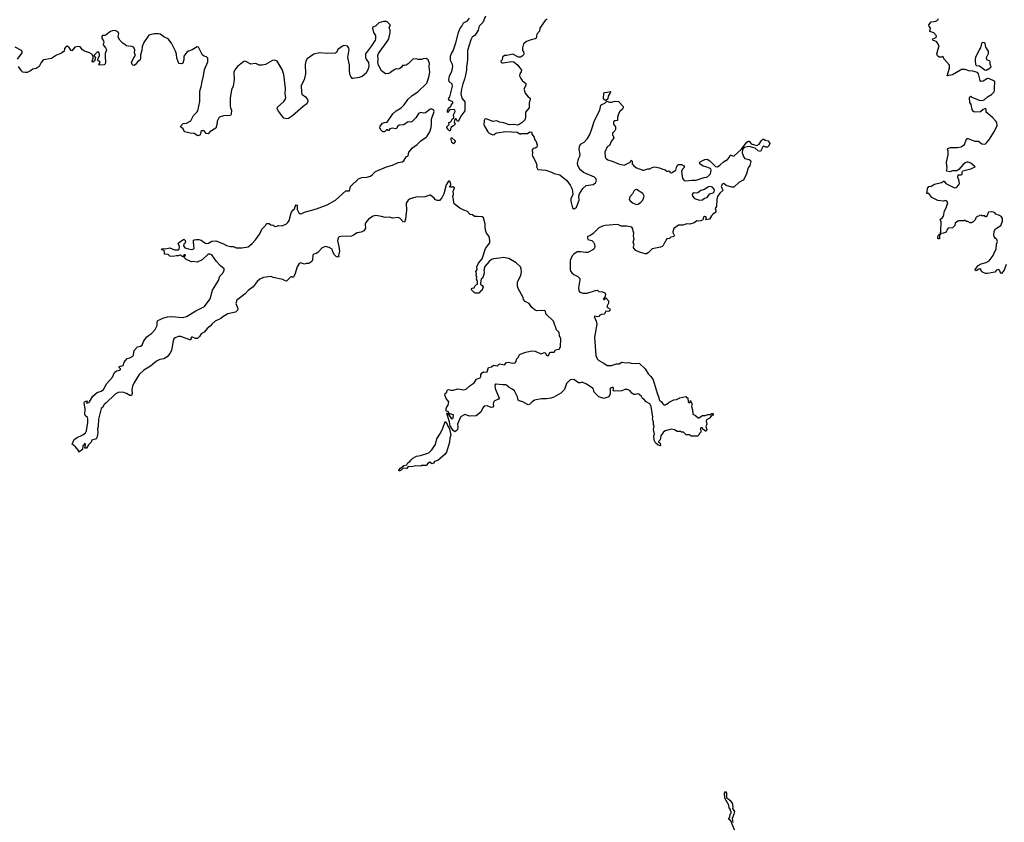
# Model space of a CAD drawing. Extents: x 2239781 to 2394849, y 665654 to 770575.
# Tile 129 of 147: x 2347318 to 2361405, y 721171 to 732647. Entities that reach past the tile are written whole.
import ezdxf

# ---------------------------------------------------------------- set-up
doc = ezdxf.new("R2010")
doc.units = 0

msp = doc.modelspace()

# ---------------------------------------------------------------- linework, layer by layer
at = {"layer": '0CON10XD'}
for points in [[(2353984, 732696), (2353944, 732605), (2353893, 732555), (2353876, 732495), (2353833, 732425), (2353794, 732396), (2353771, 732359), (2353724, 732205), (2353725, 732075), (2353709, 731975), (2353712, 731925), (2353697, 731855), (2353684, 731795), (2353659, 731731), (2353639, 731655), (2353631, 731585), (2353646, 731525), (2353685, 731470), (2353686, 731345), (2353631, 731269), (2353595, 731198), (2353582, 731192), (2353565, 731230), (2353555, 731230), (2353545, 731220), (2353532, 731185), (2353548, 731155), (2353525, 731128), (2353486, 731104), (2353475, 731060), (2353465, 731058)], [(2352755, 731948), (2352735, 731938), (2352715, 731942), (2352695, 731938), (2352645, 731910), (2352620, 731885), (2352595, 731877), (2352554, 731874), (2352493, 731915), (2352453, 731995), (2352440, 732045), (2352447, 732075), (2352443, 732135), (2352453, 732165), (2352585, 732348), (2352599, 732375), (2352618, 732465), (2352618, 732495), (2352602, 732535), (2352620, 732555), (2352620, 732575), (2352577, 732617), (2352563, 732623), (2352525, 732623), (2352455, 732600), (2352412, 732558), (2352372, 732538), (2352364, 732526), (2352380, 732465), (2352409, 732419), (2352410, 732375), (2352404, 732355), (2352349, 732271), (2352265, 732158), (2352264, 732105), (2352273, 732083), (2352309, 732035), (2352314, 731985), (2352306, 731945), (2352277, 731883), (2352217, 731833), (2352175, 731819), (2352085, 731806), (2352075, 731807), (2352054, 731834), (2352046, 731855), (2352038, 731908), (2352037, 731995), (2352013, 732105), (2352032, 732222), (2352025, 732242), (2352006, 732266), (2351990, 732275), (2351955, 732276), (2351935, 732266), (2351870, 732220), (2351851, 732179), (2351835, 732169), (2351715, 732163), (2351606, 732174), (2351525, 732153), (2351430, 732085), (2351414, 732055), (2351404, 732005), (2351407, 731875), (2351386, 731785), (2351346, 731705), (2351350, 731605), (2351355, 731582), (2351405, 731543), (2351438, 731505), (2351442, 731475), (2351426, 731444), (2351374, 731406), (2351220, 731270), (2351165, 731236), (2351135, 731229), (2351099, 731239), (2351021, 731341), (2351004, 731374), (2351006, 731395), (2351098, 731475), (2351118, 731505), (2351126, 731535), (2351118, 731585), (2351120, 731665), (2351097, 731865), (2351073, 731933), (2351000, 732055), (2350968, 732068), (2350935, 732062), (2350835, 732007), (2350785, 731996), (2350745, 731997), (2350705, 732015), (2350685, 732019), (2350625, 732012), (2350545, 732054), (2350525, 732049), (2350505, 732033), (2350435, 731976), (2350398, 731932), (2350381, 731895), (2350386, 731794), (2350371, 731695), (2350350, 731645), (2350330, 731525), (2350328, 731415), (2350332, 731385), (2350348, 731355), (2350342, 731295), (2350335, 731278), (2350235, 731270), (2350178, 731255), (2350167, 731245), (2350144, 731196), (2350143, 731165), (2350122, 731095), (2350038, 731045), (2350015, 731014), (2349988, 731018), (2349955, 731060), (2349925, 731060), (2349911, 731049), (2349906, 731014), (2349896, 730994), (2349865, 730988), (2349815, 731020), (2349755, 731022), (2349680, 731045), (2349664, 731064), (2349655, 731088), (2349620, 731115), (2349628, 731135), (2349655, 731163), (2349705, 731166), (2349765, 731201), (2349807, 731275), (2349855, 731330), (2349866, 731346), (2349896, 731475), (2349897, 731625), (2349920, 731705), (2349923, 731745), (2349950, 731845), (2349964, 731935), (2350008, 732045), (2350008, 732098), (2349992, 732115), (2349955, 732124), (2349935, 732138), (2349875, 732253), (2349855, 732260), (2349785, 732215), (2349731, 732199), (2349707, 732183), (2349667, 732125), (2349666, 732075), (2349650, 732025), (2349635, 732018), (2349595, 732022), (2349567, 732095), (2349562, 732152), (2349549, 732195), (2349489, 732309), (2349443, 732373), (2349381, 732401), (2349328, 732438), (2349305, 732445), (2349240, 732445), (2349164, 732426), (2349095, 732320), (2349070, 732265), (2349066, 732205), (2349044, 732145), (2349048, 732102), (2349041, 732075), (2349004, 732046), (2348973, 732005), (2348955, 731994), (2348936, 731996), (2348925, 732007), (2348916, 732035), (2348950, 732105), (2348974, 732135), (2348960, 732175), (2348963, 732215), (2348958, 732238), (2348944, 732254), (2348925, 732264), (2348875, 732266), (2348847, 732275), (2348795, 732310), (2348750, 732355), (2348728, 732395), (2348734, 732455), (2348724, 732475), (2348685, 732492), (2348642, 732488), (2348615, 732476), (2348555, 732429), (2348535, 732420), (2348505, 732420), (2348494, 732406), (2348494, 732385), (2348516, 732346), (2348522, 732318), (2348511, 732295), (2348514, 732285), (2348546, 732245), (2348558, 732215), (2348541, 732165), (2348539, 732125), (2348547, 732035), (2348540, 732015), (2348525, 732001), (2348457, 731997), (2348448, 732005), (2348467, 732035), (2348465, 732048), (2348445, 732058), (2348437, 732075), (2348440, 732095), (2348462, 732128), (2348462, 732155), (2348450, 732180), (2348435, 732186), (2348420, 732180), (2348380, 732135), (2348401, 732105), (2348386, 732054), (2348365, 732041), (2348356, 732055), (2348369, 732095), (2348369, 732119), (2348352, 732152), (2348315, 732174), (2348245, 732196), (2348215, 732218), (2348185, 732259), (2348155, 732262), (2348108, 732252), (2348065, 732201), (2348055, 732206), (2348028, 732248), (2347995, 732270), (2347983, 732265), (2347960, 732235), (2347955, 732195), (2347915, 732166), (2347845, 732139), (2347775, 732092), (2347665, 732073), (2347642, 732058), (2347625, 732037), (2347595, 731978), (2347555, 731949), (2347505, 731940), (2347474, 731916), (2347425, 731893), (2347395, 731890), (2347365, 731895), (2347342, 731915), (2347299, 731979)], [(2353465, 731058), (2353448, 731075), (2353430, 731105), (2353430, 731115), (2353457, 731143), (2353462, 731155), (2353460, 731175), (2353485, 731188), (2353507, 731225), (2353527, 731243), (2353524, 731285), (2353549, 731335), (2353546, 731355), (2353535, 731362), (2353475, 731360), (2353462, 731348), (2353460, 731335), (2353445, 731320), (2353440, 731325), (2353440, 731345), (2353455, 731380), (2353485, 731410), (2353490, 731425), (2353517, 731455), (2353516, 731466), (2353505, 731478), (2353465, 731493), (2353451, 731515), (2353474, 731546), (2353510, 731695), (2353504, 731724), (2353464, 731765), (2353457, 731785), (2353468, 731845), (2353502, 731905), (2353514, 731976), (2353511, 732005), (2353484, 732065), (2353482, 732125), (2353494, 732165), (2353519, 732201), (2353536, 732244), (2353560, 732315), (2353595, 732463), (2353615, 732515), (2353644, 732555), (2353666, 732604), (2353725, 732632), (2353755, 732668)], [(2354865, 732652), (2354834, 732636), (2354822, 732618), (2354761, 732525), (2354756, 732484), (2354718, 732442), (2354705, 732382), (2354695, 732373), (2354635, 732360), (2354568, 732335), (2354528, 732302), (2354510, 732245), (2354514, 732205), (2354528, 732185), (2354532, 732165), (2354524, 732145), (2354505, 732124), (2354485, 732110), (2354455, 732113), (2354375, 732154), (2354286, 732136), (2354255, 732136), (2354225, 732110), (2354220, 732075), (2354200, 732055), (2354200, 732045), (2354215, 732030), (2354235, 732028), (2354355, 732048), (2354390, 732045), (2354446, 731996), (2354498, 731925), (2354495, 731900), (2354472, 731875), (2354470, 731845), (2354486, 731806), (2354507, 731777), (2354558, 731735), (2354559, 731705), (2354532, 731655), (2354534, 731644), (2354550, 731595), (2354592, 731545), (2354620, 731525), (2354622, 731515), (2354606, 731455), (2354605, 731388), (2354554, 731326), (2354556, 731285), (2354556, 731245), (2354545, 731213), (2354507, 731175), (2354465, 731149), (2354435, 731141), (2354395, 731146), (2354322, 731142), (2354245, 731171), (2354185, 731182), (2354145, 731201), (2354085, 731191), (2354005, 731226), (2353985, 731228), (2353975, 731223), (2353964, 731205), (2353960, 731145), (2353966, 731125), (2354015, 731042), (2354034, 731024), (2354085, 731000), (2354107, 731003), (2354130, 731025), (2354145, 731030), (2354275, 731048), (2354435, 731038), (2354485, 731012), (2354495, 731020), (2354585, 731020), (2354618, 731042), (2354645, 731040), (2354645, 731010), (2354677, 730967), (2354683, 730933), (2354707, 730907), (2354722, 730855), (2354716, 730824), (2354695, 730811), (2354665, 730803), (2354652, 730788), (2354653, 730735), (2354648, 730715), (2354653, 730695), (2354680, 730655), (2354707, 730597), (2354718, 730565), (2354710, 730545), (2354732, 730505), (2354847, 730493), (2354925, 730468), (2354965, 730449), (2355045, 730427), (2355146, 730346), (2355192, 730282), (2355223, 730223), (2355231, 730145), (2355202, 730085), (2355202, 730052), (2355228, 729955), (2355245, 729942), (2355260, 729945), (2355283, 729965), (2355323, 730065), (2355320, 730125), (2355327, 730155), (2355377, 730235), (2355425, 730276), (2355525, 730290), (2355555, 730312), (2355570, 730345), (2355561, 730375), (2355541, 730395), (2355385, 730461), (2355346, 730495), (2355322, 730525), (2355305, 730565), (2355301, 730589), (2355311, 730655), (2355332, 730695), (2355335, 730720), (2355324, 730795), (2355328, 730835), (2355343, 730865), (2355393, 730897), (2355441, 730949), (2355473, 731005), (2355506, 731085), (2355542, 731205), (2355620, 731355), (2355634, 731425), (2355645, 731436), (2355690, 731455), (2355718, 731482), (2355755, 731469), (2355785, 731469), (2355835, 731480), (2355885, 731477), (2355952, 731405), (2355952, 731385), (2355943, 731367), (2355904, 731336), (2355885, 731300), (2355872, 731248), (2355870, 731205), (2355835, 731201), (2355816, 731185), (2355812, 731155), (2355842, 731115), (2355842, 731075), (2355835, 731060), (2355800, 731025), (2355800, 730995), (2355810, 730985), (2355820, 730955), (2355783, 730917), (2355755, 730850), (2355723, 730827), (2355688, 730752), (2355694, 730686), (2355706, 730665), (2355735, 730644), (2355795, 730626)], [(2361433, 729145), (2361402, 729065), (2361365, 729020), (2361355, 729020), (2361336, 729065), (2361315, 729076), (2361295, 729065), (2361272, 729035), (2361165, 729016), (2361135, 729018), (2361092, 729035), (2361078, 729045), (2361069, 729075), (2361055, 729083), (2361040, 729080), (2361005, 729054), (2360991, 729061), (2360990, 729075), (2361030, 729130), (2361075, 729154), (2361144, 729176), (2361190, 729200), (2361247, 729273), (2361264, 729325), (2361287, 729365), (2361294, 729436), (2361307, 729475), (2361300, 729505), (2361273, 729525), (2361261, 729545), (2361256, 729565), (2361260, 729625), (2361280, 729655), (2361355, 729706), (2361381, 729765), (2361377, 729805), (2361365, 729826), (2361335, 729846), (2361284, 729864), (2361268, 729885), (2361250, 729895), (2361215, 729901), (2361180, 729895), (2361168, 729875), (2361160, 729845), (2361145, 729830), (2361135, 729830), (2361125, 729840), (2361085, 729840), (2361075, 729850), (2361052, 729848), (2361045, 729840), (2361012, 729828), (2361000, 729815), (2360990, 729785), (2360955, 729750), (2360945, 729750), (2360935, 729740), (2360915, 729740), (2360885, 729760), (2360865, 729760), (2360835, 729778), (2360825, 729772), (2360755, 729772), (2360740, 729765), (2360704, 729736), (2360697, 729705), (2360675, 729680), (2360665, 729673), (2360604, 729666), (2360587, 729645), (2360575, 729610), (2360536, 729594), (2360490, 729590), (2360490, 729575), (2360480, 729565), (2360480, 729515), (2360465, 729512), (2360455, 729520), (2360452, 729545), (2360462, 729565), (2360490, 729590), (2360496, 729624), (2360503, 729755), (2360488, 729792), (2360523, 729817), (2360535, 729838), (2360548, 729915), (2360575, 729955), (2360598, 730028), (2360585, 730052), (2360565, 730062), (2360535, 730054), (2360455, 730062), (2360366, 730106), (2360325, 730160), (2360303, 730163), (2360290, 730175), (2360300, 730185), (2360307, 730235), (2360325, 730262), (2360360, 730265), (2360405, 730294), (2360509, 730321), (2360535, 730338), (2360545, 730338), (2360570, 730305), (2360605, 730284), (2360695, 730244), (2360723, 730247), (2360756, 730285), (2360762, 730305), (2360756, 730355), (2360740, 730395), (2360745, 730430), (2360785, 730428), (2360800, 730435), (2360800, 730465), (2360813, 730487), (2360925, 730512), (2360988, 730545), (2360924, 730594), (2360889, 730609), (2360875, 730609), (2360855, 730603), (2360815, 730577), (2360756, 730504), (2360725, 730488), (2360665, 730488), (2360625, 730473), (2360585, 730480), (2360580, 730485), (2360587, 730523), (2360576, 730605), (2360600, 730715), (2360600, 730765), (2360593, 730795), (2360598, 730805), (2360635, 730821), (2360735, 730817), (2360790, 730830), (2360837, 730863), (2360861, 730929), (2360875, 730946), (2360885, 730948), (2360985, 730910), (2361035, 730908), (2361085, 730871), (2361115, 730867), (2361135, 730872), (2361152, 730885), (2361195, 730938), (2361265, 731053), (2361301, 731135), (2361299, 731175), (2361286, 731195), (2361235, 731249), (2361144, 731325), (2361148, 731365), (2361142, 731372), (2361125, 731372), (2361105, 731362), (2361065, 731329), (2360985, 731324), (2360964, 731334), (2360946, 731365), (2360930, 731435), (2360911, 731465), (2360908, 731535), (2360910, 731545), (2360925, 731552), (2360940, 731540), (2361045, 731494), (2361095, 731492), (2361115, 731500), (2361165, 731542), (2361222, 731578), (2361259, 731615), (2361266, 731635), (2361263, 731675), (2361272, 731752), (2361265, 731770), (2361195, 731802), (2361165, 731804), (2361105, 731767), (2361070, 731765), (2361058, 731778), (2361034, 731874), (2361022, 731892), (2360955, 731912), (2360896, 731916), (2360845, 731934), (2360795, 731934), (2360778, 731925), (2360665, 731857), (2360590, 731845), (2360620, 731955), (2360619, 731995), (2360550, 732080), (2360525, 732120), (2360505, 732112), (2360475, 732112), (2360451, 732131), (2360442, 732165), (2360474, 732275), (2360440, 732330), (2360385, 732353), (2360378, 732365), (2360382, 732375), (2360429, 732391), (2360433, 732415), (2360399, 732459), (2360338, 732478), (2360348, 732525), (2360328, 732555), (2360327, 732575), (2360360, 732615), (2360425, 732625), (2360457, 732645), (2360458, 732658)], [(2361145, 731923), (2361205, 731958), (2361218, 731975), (2361201, 732011), (2361202, 732045), (2361198, 732055), (2361153, 732075), (2361152, 732108), (2361178, 732165), (2361177, 732195), (2361139, 732255), (2361130, 732305), (2361116, 732316), (2361095, 732320), (2361079, 732305), (2361066, 732245), (2361044, 732215), (2360992, 732105), (2360986, 732084), (2360988, 732055), (2360995, 732010), (2361005, 731993), (2361050, 731985), (2361125, 731928), (2361145, 731923)], [(2347288, 732082), (2347352, 732175), (2347352, 732192), (2347345, 732205), (2347255, 732252)], [(2355002, 727932), (2355035, 727936), (2355055, 727968), (2355058, 728085), (2355040, 728125), (2355035, 728172), (2355000, 728210), (2354953, 728335), (2354861, 728425), (2354848, 728445), (2354839, 728475), (2354828, 728488), (2354716, 728486), (2354692, 728492), (2354645, 728531), (2354605, 728587), (2354551, 728615), (2354526, 728645), (2354520, 728675), (2354450, 728805), (2354440, 728835), (2354442, 728895), (2354486, 728995), (2354496, 729036), (2354493, 729085), (2354482, 729112), (2354422, 729172), (2354315, 729230), (2354235, 729246), (2354185, 729237), (2354095, 729228), (2354070, 729220), (2354035, 729188), (2353975, 729118), (2353958, 729065), (2353962, 729035), (2353958, 729005), (2353938, 728952), (2353920, 728935), (2353912, 728885), (2353913, 728863), (2353936, 728846), (2353947, 728823), (2353930, 728775), (2353915, 728770), (2353885, 728738), (2353835, 728738), (2353818, 728745), (2353780, 728785), (2353785, 728810), (2353820, 728815), (2353832, 728838), (2353855, 728860), (2353870, 728865), (2353870, 728915), (2353852, 728935), (2353860, 728965), (2353848, 728988), (2353852, 729015), (2353842, 729045), (2353862, 729075), (2353860, 729115), (2353884, 729165), (2353933, 729227), (2353984, 729375), (2354043, 729455), (2354044, 729495), (2354034, 729545), (2353998, 729595), (2353986, 729625), (2353977, 729675), (2353978, 729725), (2353956, 729816), (2353936, 729826), (2353865, 729834), (2353825, 729833), (2353798, 729855), (2353765, 729862), (2353723, 729905), (2353673, 729923), (2353615, 729954), (2353535, 730014), (2353517, 730125), (2353523, 730147), (2353521, 730199), (2353538, 730235), (2353537, 730245), (2353515, 730258), (2353505, 730250), (2353475, 730250), (2353470, 730255), (2353472, 730268), (2353487, 730283), (2353488, 730295), (2353475, 730330), (2353465, 730340), (2353455, 730340), (2353418, 730285), (2353384, 730156), (2353359, 730101), (2353325, 730062), (2353295, 730062), (2353265, 730072), (2353250, 730095), (2353196, 730136), (2353185, 730138), (2353115, 730115), (2352985, 730111), (2352905, 730084), (2352875, 730067), (2352847, 730025), (2352850, 729925), (2352837, 729795), (2352825, 729750), (2352805, 729757), (2352765, 729798), (2352755, 729809), (2352730, 729820), (2352655, 729810), (2352605, 729821), (2352545, 729820), (2352494, 729834), (2352415, 729845), (2352375, 729838), (2352309, 729795), (2352271, 729749), (2352263, 729725), (2352264, 729665), (2352244, 729626), (2352205, 729610), (2352145, 729600), (2352096, 729565), (2352065, 729552), (2351915, 729547), (2351890, 729540), (2351874, 729526), (2351864, 729485), (2351886, 729405), (2351893, 729335), (2351880, 729275), (2351882, 729258), (2351875, 729250), (2351845, 729262), (2351820, 729285), (2351798, 729328), (2351787, 729367), (2351745, 729389), (2351695, 729402), (2351645, 729386), (2351585, 729319), (2351558, 729302), (2351524, 729296), (2351512, 729282), (2351508, 729212), (2351499, 729191), (2351455, 729162), (2351418, 729162), (2351395, 729153), (2351335, 729168), (2351315, 729160), (2351287, 729115), (2351255, 729002), (2351235, 728970), (2351225, 728962), (2351212, 728972), (2351195, 728968), (2351135, 728910), (2351115, 728914), (2351085, 728931), (2350945, 728962), (2350915, 728977), (2350805, 728960), (2350754, 728935), (2350716, 728905), (2350656, 728825), (2350585, 728773), (2350544, 728725), (2350423, 728635), (2350411, 728591), (2350437, 728515), (2350436, 728494), (2350405, 728467), (2350295, 728443), (2350225, 728399), (2350194, 728375), (2350114, 728336), (2350065, 728291), (2350045, 728264), (2349998, 728232), (2349955, 728177), (2349914, 728156), (2349889, 728115), (2349860, 728090), (2349835, 728086), (2349792, 728105), (2349775, 728106), (2349766, 728095), (2349765, 728070), (2349753, 728067), (2349625, 728117), (2349585, 728115), (2349542, 728098), (2349525, 728082), (2349514, 728056), (2349488, 727915), (2349465, 727873), (2349427, 727825), (2349382, 727798), (2349323, 727787), (2349275, 727764), (2349189, 727691), (2349092, 727635), (2349028, 727575), (2348952, 727449), (2348932, 727405), (2348922, 727355), (2348926, 727304), (2348918, 727272), (2348895, 727271), (2348845, 727302), (2348795, 727319), (2348725, 727314), (2348685, 727290), (2348549, 727165), (2348527, 727143), (2348505, 727104), (2348484, 727085), (2348447, 726935), (2348442, 726832), (2348433, 726795), (2348437, 726745), (2348425, 726680), (2348411, 726655), (2348350, 726635), (2348341, 726605), (2348302, 726568), (2348275, 726519), (2348258, 726518), (2348252, 726522), (2348260, 726565), (2348255, 726590), (2348222, 726555), (2348218, 726502), (2348162, 726462), (2348160, 726485), (2348118, 726538), (2348069, 726579), (2348096, 726645), (2348131, 726669), (2348221, 726709), (2348259, 726741), (2348273, 726767), (2348294, 726885), (2348292, 726942), (2348287, 726957), (2348257, 726987), (2348252, 727002), (2348254, 727084), (2348239, 727165), (2348245, 727182), (2348275, 727197), (2348282, 727185), (2348273, 727163), (2348305, 727174), (2348318, 727185), (2348364, 727266), (2348425, 727314), (2348482, 727335), (2348519, 727361), (2348565, 727445), (2348644, 727535), (2348675, 727601), (2348705, 727624), (2348750, 727635), (2348762, 727645), (2348762, 727655), (2348743, 727673), (2348742, 727685), (2348755, 727692), (2348785, 727696), (2348796, 727704), (2348815, 727748), (2348855, 727804), (2348895, 727811), (2348937, 727835), (2348947, 727855), (2348958, 727918), (2349005, 727968), (2349045, 727978), (2349068, 727992), (2349089, 728045), (2349134, 728106), (2349160, 728130), (2349205, 728159), (2349255, 728218), (2349284, 728275), (2349284, 728325), (2349295, 728348), (2349378, 728382), (2349435, 728397), (2349495, 728401), (2349645, 728389), (2349705, 728402), (2349836, 728485), (2349963, 728547), (2350042, 728655), (2350075, 728781), (2350126, 728855), (2350160, 728920), (2350181, 728979), (2350225, 729024), (2350243, 729065), (2350243, 729085), (2350192, 729125), (2350135, 729190), (2350065, 729283), (2350045, 729296), (2350015, 729294), (2349927, 729213), (2349855, 729181), (2349805, 729188), (2349775, 729183), (2349700, 729220), (2349670, 729245), (2349672, 729258), (2349690, 729275), (2349686, 729286), (2349670, 729285), (2349655, 729260), (2349642, 729262), (2349625, 729280), (2349615, 729282), (2349585, 729270), (2349555, 729271), (2349515, 729260), (2349464, 729264), (2349440, 729290), (2349390, 729295), (2349392, 729325), (2349387, 729347), (2349348, 729355), (2349355, 729372), (2349375, 729376), (2349405, 729370), (2349465, 729384), (2349533, 729354), (2349585, 729358), (2349599, 729365), (2349606, 729405), (2349587, 729445), (2349590, 729455), (2349665, 729507), (2349685, 729488), (2349688, 729468), (2349679, 729445), (2349667, 729435), (2349661, 729415), (2349683, 729383), (2349731, 729371), (2349775, 729360), (2349810, 729370), (2349814, 729385), (2349808, 729405), (2349805, 729485), (2349815, 729498), (2349845, 729505), (2349880, 729505), (2349915, 729496), (2349965, 729455), (2349985, 729448), (2350017, 729453), (2350065, 729479), (2350125, 729484), (2350235, 729441), (2350275, 729418), (2350335, 729404), (2350375, 729404), (2350415, 729384), (2350497, 729383), (2350585, 729400), (2350643, 729447), (2350692, 729498), (2350754, 729586), (2350780, 729650), (2350836, 729704), (2350848, 729732), (2350885, 729732), (2350910, 729715), (2350945, 729707), (2350975, 729688), (2351025, 729702), (2351072, 729698), (2351135, 729728), (2351155, 729746), (2351173, 729775), (2351203, 729887), (2351225, 729924), (2351250, 729940), (2351257, 729975), (2351275, 730000), (2351286, 729996), (2351288, 729935), (2351314, 729885), (2351335, 729870), (2351355, 729874), (2351395, 729896), (2351565, 729941), (2351715, 729998), (2351836, 730065), (2351985, 730200), (2352035, 730202), (2352049, 730261), (2352165, 730371), (2352215, 730391), (2352285, 730394), (2352335, 730411), (2352365, 730431), (2352407, 730475), (2352568, 730545), (2352652, 730568), (2352735, 730603), (2352792, 730615), (2352815, 730629), (2352845, 730687), (2352878, 730702), (2352884, 730755), (2352936, 730815), (2353005, 730860), (2353056, 730915), (2353133, 730965), (2353149, 730981), (2353187, 731045), (2353204, 731106), (2353211, 731159), (2353210, 731225), (2353247, 731335), (2353239, 731359), (2353205, 731370), (2353187, 731363), (2353125, 731314), (2353095, 731311), (2353055, 731318), (2353025, 731307), (2352987, 731245), (2352935, 731190), (2352915, 731182), (2352885, 731187), (2352868, 731182), (2352815, 731142), (2352745, 731140), (2352725, 731120), (2352712, 731095), (2352698, 731088), (2352645, 731094), (2352616, 731084), (2352595, 731060), (2352585, 731070), (2352565, 731070), (2352535, 731043), (2352515, 731042), (2352480, 731075), (2352480, 731085), (2352470, 731095), (2352473, 731125), (2352508, 731165), (2352535, 731177), (2352575, 731182), (2352658, 731302), (2352705, 731344), (2352775, 731386), (2352819, 731431), (2352872, 731505), (2352932, 731565), (2353016, 731615), (2353145, 731740), (2353174, 731825), (2353186, 731895), (2353176, 731975), (2353180, 732020), (2353161, 732071), (2353133, 732093), (2353091, 732089), (2353065, 732078), (2353018, 732078), (2352995, 732088), (2352945, 732082), (2352874, 732016), (2352845, 731997), (2352825, 731990), (2352795, 731992), (2352778, 731965), (2352755, 731948)], [(2355705, 731492), (2355685, 731500), (2355670, 731520), (2355677, 731595), (2355685, 731606), (2355725, 731609), (2355765, 731620), (2355770, 731615), (2355767, 731603), (2355736, 731555), (2355732, 731515), (2355705, 731492)], [(2355795, 730626), (2355885, 730586), (2355965, 730569), (2356051, 730609), (2356065, 730638), (2356080, 730625), (2356080, 730585), (2356107, 730555), (2356145, 730527), (2356235, 730496), (2356248, 730495), (2356305, 730516), (2356335, 730513), (2356365, 730531), (2356405, 730544), (2356470, 730530), (2356505, 730512), (2356555, 730498), (2356575, 730480), (2356595, 730480), (2356605, 730488), (2356620, 730475), (2356622, 730462), (2356645, 730458), (2356708, 730495), (2356713, 730535), (2356731, 730569), (2356745, 730578), (2356785, 730578), (2356815, 730562), (2356826, 730546), (2356823, 730535), (2356801, 730509), (2356788, 730475), (2356803, 730375), (2356827, 730347), (2356851, 730341), (2356935, 730352), (2356995, 730350), (2357110, 730390), (2357145, 730394), (2357163, 730405), (2357203, 730445), (2357213, 730495), (2357205, 730512), (2357188, 730525), (2357134, 730544), (2357095, 730551), (2357050, 730585), (2357042, 730605), (2357052, 730615), (2357120, 730650), (2357155, 730652), (2357190, 730630), (2357275, 730548), (2357300, 730545), (2357335, 730568), (2357387, 730615), (2357445, 730649), (2357469, 730675), (2357485, 730710), (2357495, 730711), (2357525, 730694), (2357540, 730700), (2357638, 730792), (2357720, 730895), (2357745, 730912), (2357755, 730910), (2357784, 730874), (2357865, 730847), (2357898, 730865), (2357932, 730918), (2357952, 730938), (2357965, 730940), (2357983, 730923), (2358025, 730917), (2358050, 730875), (2358038, 730845), (2358015, 730822), (2357993, 730823), (2357965, 730838), (2357951, 730829), (2357915, 730762), (2357885, 730772), (2357840, 730810), (2357756, 730836), (2357683, 730817), (2357661, 730789), (2357656, 730745), (2357679, 730679), (2357695, 730660), (2357757, 730647), (2357774, 730635), (2357777, 730617), (2357765, 730562), (2357742, 730528), (2357719, 730441), (2357685, 730372), (2357669, 730351), (2357605, 730320), (2357535, 730254), (2357505, 730254), (2357426, 730276), (2357393, 730303), (2357368, 730295), (2357353, 730255), (2357373, 730225), (2357378, 730205), (2357335, 730167), (2357300, 730120), (2357291, 730075), (2357289, 729975), (2357268, 729945), (2357279, 729915), (2357276, 729895), (2357245, 729870), (2357232, 729868), (2357230, 729855), (2357215, 729842), (2357186, 729794), (2357133, 729783), (2357142, 729815), (2357135, 729827), (2357115, 729832), (2357103, 729825), (2357093, 729787), (2357065, 729770), (2357035, 729764), (2357005, 729773), (2356967, 729743), (2356906, 729724), (2356864, 729726), (2356805, 729709), (2356745, 729708), (2356679, 729661), (2356661, 729615), (2356661, 729605), (2356684, 729565), (2356675, 729547), (2356635, 729537), (2356615, 729520), (2356577, 729513), (2356562, 729495), (2356558, 729475), (2356546, 729464), (2356525, 729418), (2356508, 729405), (2356485, 729394), (2356368, 729372), (2356312, 729315), (2356285, 729300), (2356265, 729300), (2356185, 729322), (2356135, 729348), (2356102, 729385), (2356100, 729405), (2356108, 729425), (2356093, 729465), (2356110, 729515), (2356101, 729555), (2356104, 729595), (2356094, 729625), (2356092, 729655), (2356078, 729678), (2356006, 729694), (2355924, 729694), (2355885, 729713), (2355865, 729716), (2355696, 729704), (2355655, 729694), (2355605, 729670), (2355522, 729588), (2355474, 729556), (2355442, 729545), (2355440, 729525), (2355448, 729505), (2355505, 729490), (2355528, 729465), (2355544, 729435), (2355547, 729395), (2355532, 729365), (2355520, 729355), (2355445, 729320), (2355415, 729317), (2355345, 729328), (2355295, 729326), (2355245, 729295), (2355222, 729268), (2355194, 729205), (2355194, 729074), (2355202, 729045), (2355217, 729027), (2355244, 729004), (2355305, 728974), (2355332, 728945), (2355334, 728925), (2355314, 728814), (2355319, 728769), (2355331, 728751), (2355375, 728736), (2355435, 728738), (2355555, 728777), (2355585, 728778), (2355605, 728758), (2355655, 728757), (2355689, 728739), (2355698, 728718), (2355696, 728694), (2355692, 728678), (2355671, 728655), (2355672, 728645), (2355685, 728648), (2355705, 728668), (2355741, 728625), (2355744, 728595), (2355720, 728545), (2355730, 728530), (2355762, 728512), (2355766, 728495), (2355745, 728476), (2355702, 728478), (2355690, 728445), (2355680, 728435), (2355640, 728430), (2355619, 728421), (2355602, 728405), (2355585, 728399), (2355545, 728409), (2355536, 728404), (2355567, 728337), (2355577, 728295), (2355544, 728105), (2355561, 727845), (2355578, 727798), (2355604, 727774), (2355676, 727736), (2355722, 727702), (2355785, 727704), (2355855, 727726), (2355895, 727724), (2355935, 727748), (2355995, 727739), (2356034, 727746), (2356065, 727736), (2356135, 727730), (2356174, 727734), (2356185, 727729), (2356265, 727655), (2356312, 727582), (2356348, 727545), (2356381, 727495), (2356438, 727305), (2356464, 727245), (2356465, 727212), (2356475, 727200), (2356502, 727185), (2356518, 727155), (2356535, 727140), (2356555, 727140), (2356565, 727150), (2356575, 727150), (2356612, 727178), (2356675, 727212), (2356716, 727214), (2356765, 727242), (2356848, 727258), (2356865, 727240), (2356878, 727238), (2356880, 727185), (2356892, 727172), (2356905, 727170), (2356910, 727175), (2356915, 727200), (2356935, 727160), (2356936, 727136), (2356930, 727115), (2356946, 727066), (2356950, 727005), (2356989, 726989), (2357025, 726952), (2357035, 726953), (2357085, 726986), (2357125, 726986), (2357165, 727002), (2357195, 727000), (2357222, 727018), (2357236, 727016), (2357243, 727005), (2357237, 726993), (2357212, 726978), (2357189, 726951), (2357142, 726925), (2357140, 726905), (2357150, 726865), (2357133, 726825), (2357147, 726785), (2357140, 726765), (2357132, 726762), (2357093, 726793), (2357085, 726810), (2357065, 726810), (2357060, 726805), (2357062, 726748), (2357040, 726725), (2357040, 726715), (2357017, 726693), (2356925, 726690), (2356905, 726710), (2356852, 726712), (2356815, 726750), (2356785, 726750), (2356775, 726760), (2356725, 726760), (2356685, 726782), (2356645, 726790), (2356555, 726770), (2356523, 726745), (2356493, 726695), (2356482, 726638), (2356460, 726615), (2356462, 726602), (2356475, 726600), (2356482, 726592), (2356488, 726552), (2356455, 726562), (2356413, 726595), (2356397, 726635), (2356393, 726695), (2356400, 726725), (2356387, 726785), (2356397, 726835), (2356388, 726858), (2356387, 726897), (2356372, 726935), (2356376, 726965), (2356354, 727115), (2356332, 727155), (2356282, 727182), (2356251, 727215), (2356229, 727229), (2356215, 727257), (2356175, 727290), (2356155, 727297), (2356125, 727286), (2356105, 727286), (2356078, 727305), (2356050, 727340), (2356013, 727357), (2355975, 727360), (2355935, 727340), (2355895, 727333), (2355865, 727339), (2355825, 727333), (2355808, 727345), (2355816, 727375), (2355807, 727387), (2355795, 727389), (2355775, 727384), (2355759, 727365), (2355766, 727345), (2355767, 727295), (2355746, 727254), (2355675, 727230), (2355604, 727255), (2355535, 727322), (2355530, 727355), (2355521, 727371), (2355427, 727437), (2355365, 727463), (2355335, 727452), (2355315, 727453), (2355245, 727500), (2355195, 727498), (2355143, 727447), (2355115, 727360), (2355062, 727308), (2354960, 727250), (2354915, 727234), (2354854, 727224), (2354785, 727226), (2354685, 727206), (2354648, 727185), (2354615, 727148), (2354595, 727138), (2354515, 727182), (2354462, 727195), (2354452, 727205), (2354440, 727255), (2354395, 727338), (2354363, 727365), (2354319, 727389), (2354285, 727421), (2354275, 727426), (2354225, 727424), (2354134, 727436), (2354125, 727433), (2354118, 727422), (2354120, 727375), (2354177, 727235), (2354168, 727222), (2354127, 727203), (2354107, 727193), (2354095, 727175), (2354090, 727155), (2354098, 727122), (2354088, 727105), (2354065, 727101), (2354005, 727126), (2353965, 727119), (2353945, 727099), (2353914, 727036), (2353847, 726983), (2353755, 726976), (2353685, 727003), (2353635, 726974), (2353625, 726963), (2353580, 726865), (2353586, 726815), (2353580, 726785), (2353565, 726767), (2353545, 726756), (2353522, 726772), (2353479, 726839), (2353469, 726895), (2353430, 727015), (2353435, 727020), (2353449, 727009), (2353495, 726938), (2353515, 726944), (2353521, 726955), (2353525, 726998), (2353472, 727012), (2353460, 727020), (2353450, 727045), (2353425, 727048), (2353421, 727055), (2353422, 727085), (2353431, 727109), (2353450, 727135), (2353460, 727185), (2353422, 727232), (2353400, 727285), (2353405, 727300), (2353427, 727323), (2353433, 727347), (2353442, 727352), (2353455, 727358), (2353485, 727350), (2353525, 727350), (2353585, 727367), (2353674, 727354), (2353708, 727365), (2353762, 727415), (2353818, 727452), (2353855, 727509), (2353905, 727527), (2353916, 727544), (2353918, 727575), (2353935, 727599), (2353955, 727610), (2353997, 727605), (2354006, 727614), (2354025, 727672), (2354066, 727685), (2354095, 727707), (2354155, 727699), (2354185, 727724), (2354256, 727714), (2354285, 727743), (2354305, 727749), (2354375, 727736), (2354408, 727742), (2354422, 727758), (2354426, 727794), (2354448, 727815), (2354465, 727850), (2354478, 727862), (2354560, 727895), (2354645, 727910), (2354694, 727906), (2354775, 727869), (2354825, 727888), (2354835, 727881), (2354855, 727848), (2354875, 727841), (2354885, 727846), (2354903, 727887), (2354915, 727892), (2354965, 727893), (2354986, 727924), (2355002, 727932)], [(2353525, 730870), (2353500, 730895), (2353491, 730935), (2353490, 730955), (2353495, 730960), (2353548, 730915), (2353550, 730905), (2353525, 730870)], [(2356145, 730006), (2356165, 730011), (2356205, 730037), (2356234, 730065), (2356254, 730125), (2356232, 730162), (2356142, 730218), (2356125, 730213), (2356103, 730195), (2356084, 730155), (2356046, 730115), (2356039, 730075), (2356050, 730055), (2356095, 730022), (2356145, 730006)], [(2357045, 730066), (2357085, 730071), (2357115, 730094), (2357153, 730105), (2357171, 730135), (2357194, 730156), (2357239, 730171), (2357256, 730184), (2357258, 730215), (2357235, 730248), (2357215, 730257), (2357185, 730260), (2357165, 730253), (2357115, 730217), (2357064, 730206), (2357020, 730170), (2356995, 730166), (2356965, 730172), (2356948, 730162), (2356941, 730145), (2356944, 730125), (2356975, 730089), (2357045, 730066)], [(2352755, 726194), (2352742, 726195), (2352742, 726205), (2352765, 726232), (2352815, 726272), (2352856, 726284), (2352870, 726310), (2352905, 726332), (2352915, 726350), (2352945, 726378), (2352995, 726408), (2353053, 726417), (2353155, 726447), (2353175, 726458), (2353215, 726497), (2353265, 726572), (2353287, 726655), (2353338, 726735), (2353371, 726805), (2353405, 726900), (2353435, 726865), (2353444, 726834), (2353468, 726798), (2353486, 726704), (2353474, 726666), (2353469, 726605), (2353426, 726464), (2353403, 726435), (2353302, 726345), (2353255, 726330), (2353240, 726305), (2353215, 726298), (2353185, 726318), (2353164, 726306), (2353135, 726270), (2353065, 726270), (2353057, 726263), (2352987, 726267), (2352925, 726252), (2352875, 726258), (2352855, 726230), (2352805, 726234), (2352776, 726204), (2352755, 726194)], [(2357564, 721015), (2357492, 721192), (2357460, 721215), (2357476, 721244), (2357482, 721288), (2357497, 721303), (2357498, 721325), (2357490, 721335), (2357490, 721355), (2357468, 721378), (2357462, 721415), (2357407, 721515), (2357402, 721585), (2357415, 721612), (2357430, 721585), (2357432, 721525), (2357480, 721485), (2357510, 721445), (2357520, 721395), (2357518, 721368), (2357543, 721325), (2357537, 721285), (2357510, 721225), (2357520, 721170)]]:
    msp.add_lwpolyline(points, dxfattribs=at)

doc.saveas('drawing.dxf')
